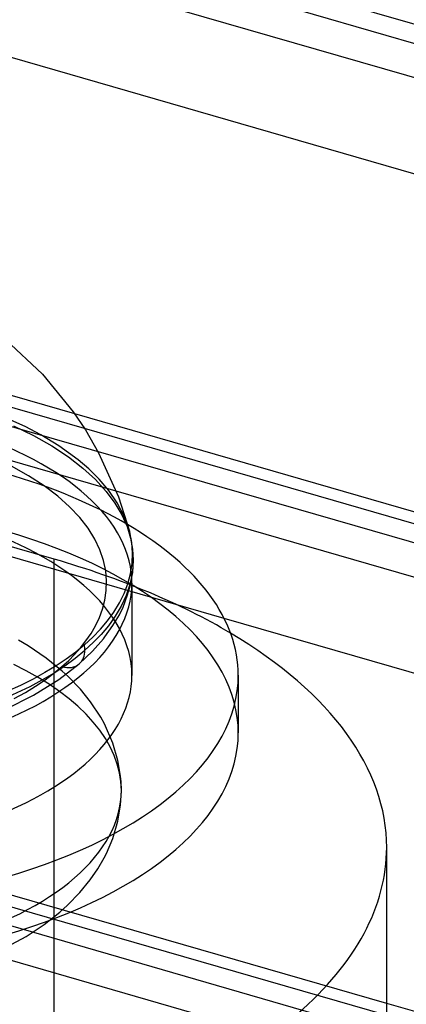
# Model space of a CAD drawing. Header units: millimetres. Extents: x -90 to 88, y -53 to 62.
# Tile 59 of 74: x 25.92 to 28.83, y 33.95 to 41.35. Entities that reach past the tile are written whole.
import ezdxf

# ---------------------------------------------------------------- set-up
doc = ezdxf.new("R2010")
doc.units = ezdxf.units.MM
doc.layers.add('MAIN-1', color=7, linetype='Continuous')
doc.layers.add('MAIN-2', color=7, linetype='Continuous')

msp = doc.modelspace()

# ---------------------------------------------------------------- linework, layer by layer
at = {"layer": 'MAIN-1'}
for p, q in [((-40.9029, 61.4598), (86.4029, 24.7098)), ((86.0529, 24.4067), (-41.2529, 61.1567)), ((86.9485, 23.4264), (-42.6485, 60.8379)), ((25.8113, 38.9432), (26.0889, 38.6844)), ((26.0889, 38.6844), (26.3209, 38.4009)), ((26.3209, 38.4009), (26.412, 38.2649)), ((83.7882, 21.7992), (26.332, 38.3854)), ((26.4043, 38.2771), (83.1529, 21.8952)), ((26.412, 38.2649), (26.5115, 38.0931)), ((26.5115, 38.0931), (26.6607, 37.7626)), ((82.8029, 21.5921), (26.6444, 37.8036)), ((26.6607, 37.7626), (26.7432, 37.5048)), ((26.7606, 37.4186), (26.7432, 37.5048)), ((26.7479, 37.4863), (26.7432, 37.5047)), ((26.7522, 37.4679), (26.7479, 37.4863)), ((26.756, 37.4496), (26.7522, 37.4679)), ((26.7594, 37.4313), (26.756, 37.4496)), ((26.7624, 37.4131), (26.7594, 37.4313)), ((26.7669, 37.3387), (26.7606, 37.4186)), ((26.765, 37.395), (26.7624, 37.4131)), ((26.7672, 37.3769), (26.765, 37.395)), ((26.7689, 37.3589), (26.7672, 37.3769)), ((26.7705, 37.338), (26.7689, 37.3589)), ((26.7639, 37.2601), (26.7669, 37.3387)), ((26.7721, 37.287), (26.7656, 37.1936)), ((26.7702, 37.2314), (26.7721, 37.287)), ((26.7715, 37.3173), (26.7705, 37.338)), ((26.7719, 37.3021), (26.7715, 37.3173)), ((26.7721, 37.287), (26.7719, 37.3021)), ((26.752, 37.1833), (26.7639, 37.2601)), ((26.7624, 37.1605), (26.7702, 37.2314)), ((26.7319, 37.1083), (26.752, 37.1833)), ((26.7656, 37.1936), (26.7473, 37.1044)), ((26.7494, 37.0938), (26.7624, 37.1605)), ((26.7041, 37.0353), (26.7319, 37.1083)), ((26.7473, 37.1044), (26.7188, 37.0198)), ((26.7301, 37.0249), (26.7494, 37.0938)), ((26.7617, 37.1139), (26.7617, 36.421)), ((26.669, 36.9647), (26.7041, 37.0353)), ((26.7188, 37.0198), (26.6816, 36.9398)), ((26.6953, 36.9341), (26.7301, 37.0249)), ((26.6273, 36.8965), (26.669, 36.9647)), ((26.6816, 36.9398), (26.637, 36.8646)), ((26.6675, 36.8765), (26.6953, 36.9341)), ((26.5795, 36.8308), (26.6273, 36.8965)), ((26.637, 36.8646), (26.5863, 36.794)), ((26.6197, 36.7945), (26.6675, 36.8765)), ((83.6985, 20.6118), (27.4561, 36.8476)), ((26.4676, 36.7072), (26.5261, 36.7677)), ((26.5261, 36.7677), (26.5795, 36.8308)), ((26.5863, 36.794), (26.5308, 36.7281)), ((26.5593, 36.7094), (26.6197, 36.7945)), ((26.4046, 36.6494), (26.4676, 36.7072)), ((26.4661, 36.6022), (26.5482, 36.6953)), ((26.5308, 36.7281), (26.4714, 36.6666)), ((26.5482, 36.6953), (26.5593, 36.7094)), ((26.4046, 36.6494), (26.3398, 36.5962)), ((26.4714, 36.6666), (26.4089, 36.6094)), ((26.2689, 36.5436), (26.1918, 36.4919)), ((26.3398, 36.5962), (26.2689, 36.5436)), ((26.3667, 36.5083), (26.4661, 36.6022)), ((26.1918, 36.4919), (26.1086, 36.4413)), ((26.213, 36.3894), (26.3667, 36.5083)), ((26.0191, 36.392), (25.9235, 36.3444)), ((26.1086, 36.4413), (26.0191, 36.392)), ((27.5617, 36.4211), (27.5617, 35.9881)), ((25.9235, 36.3444), (25.822, 36.2986)), ((26.0232, 36.2717), (26.213, 36.3894)), ((25.8143, 36.1677), (26.0232, 36.2717)), ((28.6774, 22.6974), (28.6774, 35.1286)), ((80.5382, 18.9846), (28.6774, 33.9555))]:
    msp.add_line(p, q, dxfattribs=at)
for centre, major_axis, ratio, start_param, end_param in [((24.0617, 36.421), (-3.5, 0), 0.5, -3.141561, -2.437626), ((24.0617, 37.1138), (2.7, 0), 0.5, 0.000031, 0.026865), ((24.0617, 37.1138), (2.7, 0), 0.5, -2.094395, 0.000031), ((23.6774, 35.1286), (5, 0), 0.5, -0.000094, 0.69928), ((26.2357, 36.6594), (-0.1309, 0.1512), 0.75, -2.427869, -2.202511), ((24.0617, 37.287), (2.7104, 0), 0.5, -2.094395, -0.523599), ((26.2357, 36.6594), (0.1309, -0.1512), 0.75, 0.000049, 0.713726), ((24.0617, 36.421), (-3.5, 0), 0.5, 1.047198, 3.141624), ((24.0617, 36.421), (2.7, 0), 0.5, -1.9457, -0.000001), ((24.0617, 35.988), (3.5, 0), 0.5, -2.094395, 0.000031), ((24.0617, 35.555), (2.6208, 0), 0.5, 0.000016, 0.000448), ((23.6774, 35.1286), (5, 0), 0.5, -0.523599, -0.000094)]:
    msp.add_ellipse(centre, major_axis=major_axis, ratio=ratio, start_param=start_param, end_param=end_param, dxfattribs=at)
at = {"layer": 'MAIN-2'}
for p, q in [((-41.7985, 61.574), (87.7985, 24.1625)), ((-45.0485, 58.7594), (84.5485, 21.348)), ((-48.2985, 55.9448), (81.2985, 18.5334)), ((27.4561, 36.8476), (-12.7908, 48.4659)), ((28.6774, 33.9555), (-15.0406, 46.5758)), ((-15.1267, 46.5133), (28.6774, 33.8681)), ((28.6774, 33.464), (-15.4854, 46.2127)), ((22.8729, 39.2965), (26.4043, 38.2771)), ((26.332, 38.3854), (22.9917, 39.3496)), ((26.6444, 37.8036), (22.4166, 39.0241)), ((26.1774, 37.2936), (21.8994, 38.5286)), ((25.9601, 38.2894), (25.7851, 38.3685)), ((25.8715, 38.2959), (26.0226, 38.2226)), ((26.0773, 38.228), (25.9601, 38.2894)), ((26.0226, 38.2226), (26.1604, 38.1446)), ((26.2129, 38.1461), (26.0773, 38.228)), ((26.1604, 38.1446), (26.2841, 38.0628)), ((26.358, 38.0409), (26.2129, 38.1461)), ((26.2841, 38.0628), (26.3934, 37.9779)), ((26.4389, 37.9714), (26.358, 38.0409)), ((25.9852, 37.9204), (25.8562, 37.9916)), ((26.3934, 37.9779), (26.4881, 37.8909)), ((26.5163, 37.8944), (26.4389, 37.9714)), ((26.1014, 37.8455), (25.9852, 37.9204)), ((26.4881, 37.8909), (26.5681, 37.8027)), ((26.5879, 37.8097), (26.5163, 37.8944)), ((26.2044, 37.7678), (26.1014, 37.8455)), ((26.5681, 37.8027), (26.634, 37.7141)), ((26.6512, 37.7172), (26.5879, 37.8097)), ((26.294, 37.688), (26.2044, 37.7678)), ((26.3703, 37.6069), (26.294, 37.688)), ((26.634, 37.7141), (26.6861, 37.6257)), ((26.7035, 37.6172), (26.6512, 37.7172)), ((26.4334, 37.5253), (26.3703, 37.6069)), ((26.6861, 37.6257), (26.7251, 37.5383)), ((26.7419, 37.5096), (26.7035, 37.6172)), ((26.4838, 37.4438), (26.4334, 37.5253)), ((26.7251, 37.5383), (26.7518, 37.4524)), ((26.7421, 37.5088), (26.7419, 37.5096)), ((26.7423, 37.508), (26.7421, 37.5088)), ((26.7425, 37.5072), (26.7423, 37.508)), ((26.7428, 37.5064), (26.7425, 37.5072)), ((26.743, 37.5056), (26.7428, 37.5064)), ((26.7432, 37.5048), (26.743, 37.5056)), ((26.5221, 37.363), (26.4838, 37.4438)), ((26.7518, 37.4524), (26.7672, 37.3685)), ((26.549, 37.2836), (26.5221, 37.363)), ((26.7672, 37.3685), (26.7721, 37.287)), ((26.1774, 33.8295), (26.1774, 37.2936)), ((26.5653, 37.2059), (26.549, 37.2836)), ((26.5718, 37.1303), (26.5653, 37.2059)), ((26.5592, 36.9868), (26.5695, 37.0572)), ((26.5695, 37.0572), (26.5718, 37.1303)), ((26.5417, 36.9192), (26.5592, 36.9868)), ((26.5179, 36.8546), (26.5417, 36.9192)), ((26.4887, 36.793), (26.5179, 36.8546)), ((26.4546, 36.7344), (26.4887, 36.793)), ((26.4166, 36.679), (26.4546, 36.7344)), ((25.9825, 36.6416), (25.9092, 36.6854)), ((26.1167, 36.5504), (25.9825, 36.6416)), ((26.3308, 36.5769), (26.3751, 36.6265)), ((26.3751, 36.6265), (26.4166, 36.679)), ((26.2389, 36.4516), (26.1167, 36.5504)), ((26.2842, 36.5302), (26.3308, 36.5769)), ((26.1756, 36.4369), (26.2357, 36.4862)), ((26.2357, 36.4862), (26.2842, 36.5302)), ((26.1099, 36.3881), (26.1756, 36.4369)), ((26.2831, 36.4111), (26.2389, 36.4516)), ((26.3745, 36.3166), (26.2831, 36.4111)), ((25.9611, 36.2931), (26.0383, 36.3401)), ((26.0383, 36.3401), (26.1099, 36.3881)), ((25.878, 36.2474), (25.9611, 36.2931)), ((26.4518, 36.2215), (26.3745, 36.3166)), ((26.5272, 36.1079), (26.4518, 36.2215)), ((26.5552, 36.0576), (26.5272, 36.1079)), ((26.6194, 35.9123), (26.5552, 36.0576)), ((26.6574, 35.7817), (26.6194, 35.9123)), ((26.6768, 35.6631), (26.6574, 35.7817)), ((26.6803, 35.6229), (26.6768, 35.6631)), ((26.6825, 35.555), (26.6803, 35.6229)), ((26.6767, 35.4459), (26.6825, 35.555)), ((26.6569, 35.3263), (26.6767, 35.4459)), ((26.6182, 35.1946), (26.6569, 35.3263)), ((26.5704, 35.0824), (26.6182, 35.1946)), ((26.5544, 35.051), (26.5704, 35.0824)), ((26.5063, 34.9679), (26.5544, 35.051)), ((26.4481, 34.8836), (26.5063, 34.9679)), ((26.3701, 34.7885), (26.4481, 34.8836)), ((26.2786, 34.6947), (26.3701, 34.7885)), ((26.2198, 34.6418), (26.2786, 34.6947)), ((26.1016, 34.5485), (26.2198, 34.6418)), ((25.966, 34.4584), (26.1016, 34.5485)), ((25.7195, 34.3264), (25.966, 34.4584))]:
    msp.add_line(p, q, dxfattribs=at)
for centre, major_axis, ratio, start_param, end_param in [((24.0617, 37.1138), (2.7, 0), 0.5, 0.026865, 1.047198), ((24.0617, 36.421), (-3.5, 0), 0.5, -2.437626, -2.094395), ((24.0617, 36.421), (2.7, 0), 0.5, -0.000001, 1.047198), ((24.0617, 35.988), (3.5, 0), 0.5, 0.000031, 1.047198), ((23.6774, 35.1286), (5, 0), 0.5, 0.69928, 1.047198), ((24.0617, 35.555), (2.6208, 0), 0.5, 0.000448, 0.807586), ((26.2357, 36.6594), (0.1309, -0.1512), 0.75, -0.857071, 0.000049), ((24.0617, 35.555), (2.6208, 0), 0.5, -2.094395, 0.000016)]:
    msp.add_ellipse(centre, major_axis=major_axis, ratio=ratio, start_param=start_param, end_param=end_param, dxfattribs=at)

doc.saveas('drawing.dxf')
